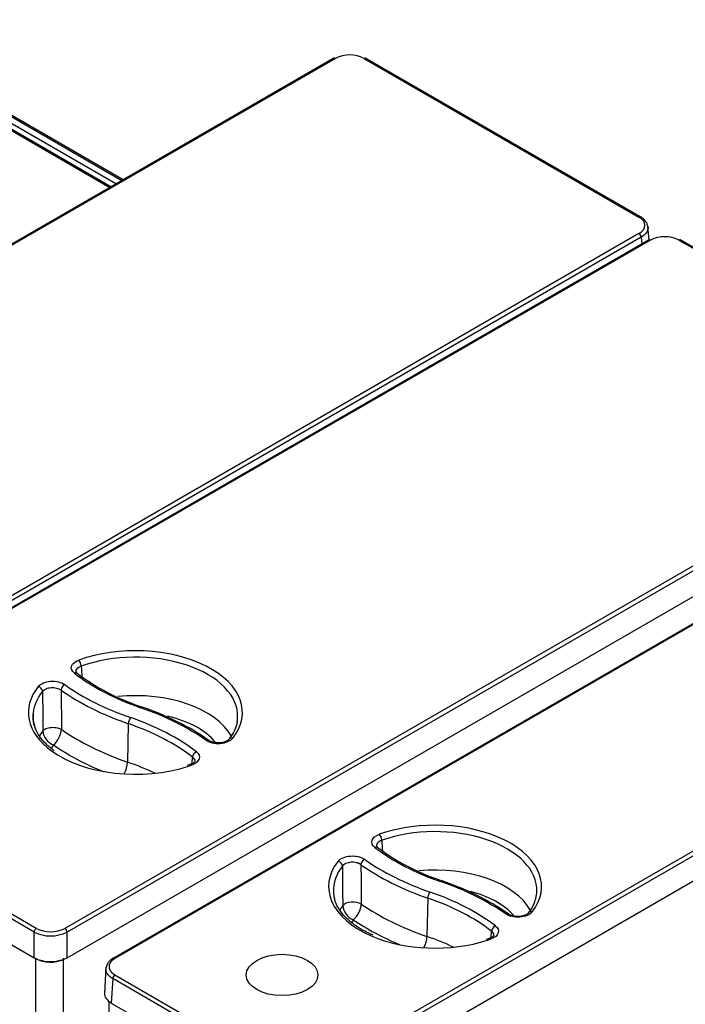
# Model space of a CAD drawing. Header units: millimetres. Extents: x 0 to 287, y 0 to 200.
# Tile 36 of 38: x 238 to 256, y 121 to 147. Entities that reach past the tile are written whole.
import ezdxf

# ---------------------------------------------------------------- set-up
doc = ezdxf.new("R2010")
doc.units = ezdxf.units.MM
doc.layers.add('134.133_BW4_CTM-', color=7, linetype='Continuous')
doc.layers.add('Standard', color=7, linetype='Continuous')

# ---------------------------------------------------------------- blocks, each defined once
blk = doc.blocks.new('SE')
at = {"layer": '134.133_BW4_CTM-', "color": 7, "linetype": 'Continuous'}
for p, q in [((240.499, 142.992), (232.803, 147.435)), ((233.974, 147.098), (240.793, 143.161)), ((240.822, 143.178), (234.024, 147.103)), ((233.568, 146.96), (240.47, 142.975)), ((233.679, 146.936), (240.505, 142.995)), ((240.632, 143.069), (233.743, 147.047)), ((246.422, 146.412), (222.803, 132.775)), ((246.464, 146.407), (222.844, 132.771)), ((247.223, 146.407), (254.528, 142.19)), ((254.569, 142.194), (247.265, 146.412)), ((254.798, 141.585), (254.767, 141.927)), ((254.528, 141.752), (230.908, 128.115)), ((254.586, 141.653), (230.967, 128.017)), ((254.789, 141.581), (231.17, 127.944)), ((254.831, 141.577), (231.211, 127.94)), ((254.586, 141.653), (254.603, 141.473)), ((255.59, 141.577), (262.895, 137.359)), ((262.936, 137.364), (255.632, 141.581)), ((262.895, 136.921), (239.275, 123.284)), ((262.953, 136.823), (239.334, 123.186)), ((239.334, 122.504), (263.012, 136.175)), ((264.182, 136.126), (240.565, 122.491)), ((264.223, 136.122), (240.606, 122.487)), ((245.809, 119.483), (269.426, 133.118)), ((269.485, 133.019), (245.868, 119.383)), ((245.868, 118.713), (269.524, 132.371)), ((239.606, 130.063), (239.572, 130.106)), ((239.175, 129.62), (239.183, 128.575)), ((240.961, 128.725), (240.939, 127.705)), ((242.659, 127.665), (242.67, 127.836)), ((238.516, 123.284), (231.211, 127.502)), ((242.615, 127.646), (242.526, 127.617)), ((238.457, 123.186), (231.152, 127.403)), ((231.094, 126.755), (238.457, 122.504)), ((247.591, 125.433), (247.557, 125.475)), ((248.917, 124.09), (248.895, 123.069)), ((238.457, 122.504), (238.457, 123.186)), ((239.334, 122.504), (239.334, 123.186)), ((250.556, 123.019), (250.47, 122.992)), ((250.601, 123.039), (250.612, 123.211)), ((238.501, 113.853), (238.501, 122.489)), ((239.231, 122.489), (239.231, 113.867)), ((240.368, 122.242), (240.327, 121.567)), ((240.547, 121.949), (240.508, 121.301)), ((244.991, 119.383), (240.547, 121.949)), ((240.606, 122.048), (245.05, 119.483)), ((240.442, 121.346), (240.442, 112.84)), ((240.508, 121.301), (244.991, 118.713))]:
    blk.add_line(p, q, dxfattribs=at)
for centre, radius, start, end in [((246.843, 145.66), 0.838, 63.0803, 116.9197), ((254.406, 141.866), 0.367, 9.4988, 63.484), ((255.211, 140.829), 0.838, 63.0803, 116.9197), ((242.83, 134.27), 5.3, 232.5313, 244.4847), ((1120.114, 188.687), 882.342, 183.797144, 183.815486), ((850.818, 133.31), 612.145, 180.348633, 180.446972), ((243.633, 135.869), 7.089, 244.1957, 251.0273), ((239.093, 122.474), 7.055, 55.3902, 71.529), ((239.147, 128.583), 0.459, 186.0394, 247.4107), ((238.586, 128.619), 0.6, 309.9932, 355.8317), ((1103.319, 182.737), 857.528, 183.81878, 183.837689), ((250.795, 129.635), 5.284, 232.6757, 244.4563), ((844.585, 128.919), 597.949, 180.381334, 180.482036), ((888.024, 130.273), 640.905, 180.473542, 180.566978), ((251.592, 131.213), 7.052, 244.1441, 251.0277), ((247.052, 117.824), 7.086, 55.5561, 71.5169), ((250.897, 124.286), 0.912, 319.6481, 354.1777), ((247.111, 123.937), 0.456, 186.1245, 247.8686), ((246.549, 123.975), 0.603, 310.3026, 355.8668), ((238.895, 124.032), 0.838, 243.0803, 296.9197), ((238.895, 124.08), 0.996, 243.887, 296.113), ((238.895, 123.391), 0.99, 243.706, 296.294), ((238.895, 123.29), 0.903, 243.0803, 293.3777), ((240.72, 122.17), 0.356, 115.714, 173.6289), ((240.678, 121.939), 0.131, 123.1564, 175.6889)]:
    blk.add_arc(centre, radius, start, end, dxfattribs=at)
for centre, major_axis, ratio, start_param, end_param in [((246.464, 146.339), (0.0417, -0.0722), 0.57735, 2.356194, 3.141593), ((247.223, 146.339), (-0.0417, -0.0722), 0.57735, 3.141593, 3.926991), ((254.528, 142.122), (-0.0417, -0.0722), 0.57735, 3.140882, 3.926991), ((254.528, 141.684), (0.0417, -0.0722), 0.57735, 0.837758, 2.356194), ((254.831, 141.509), (0.0417, -0.0722), 0.57735, 2.356194, 3.141593), ((255.59, 141.509), (-0.0417, -0.0722), 0.57735, 3.141593, 3.926991), ((241.149, 129.022), (-2.843, 0), 0.57735, 2.707334, 5.270538), ((239.643, 130.312), (-0.042, 0.118), 0.432431, 4.052388, 5.588278), ((241.149, 128.923), (-2.718, 0), 0.57735, 3.116897, 5.270538), ((239.529, 129.965), (-0.0767, -0.0987), 0.655377, 3.142626, 4.011698), ((244.398, 132.156), (-6.065, 0), 0.57735, 0.639038, 1.032356), ((241.149, 129.022), (2.843, 0), 0.57735, 2.706346, 3.813151), ((241.149, 128.923), (2.718, 0), 0.57735, 2.706346, 3.082652), ((238.57, 129.612), (-0.0973, 0.0784), 0.740371, 3.714179, 5.250069), ((239.272, 129.662), (-0.073, -0.102), 0.634748, 3.985382, 5.521272), ((244.422, 132.071), (-6.751, 0), 0.57735, 0.680267, 1.032356), ((244.422, 132.17), (-6.626, 0), 0.57735, 0.680267, 1.032356), ((241.149, 127.924), (-2.676, 0), 0.57735, 3.447181, 4.887372), ((241.149, 128.923), (2.718, 0), 0.57735, 3.082652, 3.166288), ((241.287, 129.047), (-0.041, -0.118), 0.418697, 3.117922, 3.830586), ((237.89, 125.865), (6.626, 0), 0.57735, 0.683359, 1.032356), ((241.149, 128.923), (2.718, 0), 0.57735, 3.166288, 3.348211), ((241.025, 128.784), (-0.041, -0.118), 0.418697, 3.830586, 5.366475), ((237.915, 125.879), (6.065, 0), 0.57735, 0.642644, 1.032356), ((241.149, 127.661), (-2.343, 0), 0.57735, 3.577996, 4.339219), ((241.149, 128.923), (-2.718, 0), 0.57735, -3.2432, -3.221012), ((241.149, 128.923), (-2.718, 0), 0.57735, 3.062173, 3.116897), ((241.149, 127.924), (2.676, 0), 0.57735, -3.548048, -3.438892), ((244.422, 131.072), (-6.793, 0), 0.57735, 0.690072, 1.032356), ((237.915, 125.781), (5.94, 0), 0.57735, 0.642644, 1.032356), ((243.028, 128.178), (-0.072, -0.102), 0.633158, 3.139004, 3.98349), ((237.89, 125.767), (6.751, 0), 0.57735, 0.683359, 0.70277), ((243.728, 128.229), (0.0974, -0.0783), 0.740711, 2.107541, 3.156796), ((241.149, 127.661), (2.343, 0), 0.57735, -3.518881, -3.438608), ((241.149, 129.022), (2.843, 0), 0.57735, 3.813151, 5.231168), ((244.422, 130.809), (-7.126, 0), 0.57735, 0.699773, 0.952466), ((242.77, 127.876), (-0.0763, -0.099), 0.653617, 4.009315, 5.545204), ((240.768, 127.549), (0.109, 0.315), 0.418697, 4.329953, 5.366475), ((237.915, 124.781), (5.898, 0), 0.57735, 0.880913, 1.032356), ((241.149, 129.022), (2.843, 0), 0.57735, -1.052018, -1.011407), ((242.658, 127.528), (0.042, -0.118), 0.43329, 2.446304, 3.168245), ((249.112, 124.394), (-2.829, 0), 0.57735, 2.716989, 5.263984), ((249.112, 124.295), (-2.704, 0), 0.57735, 3.116897, 5.263984), ((247.63, 125.683), (0.042, -0.118), 0.427882, 0.912793, 2.448683), ((247.514, 125.334), (-0.0764, -0.0989), 0.654006, 3.142992, 4.009838), ((252.361, 127.527), (-6.051, 0), 0.57735, 0.641849, 1.032356), ((247.238, 125.018), (-0.072, -0.102), 0.633039, 3.98335, 5.51924), ((252.386, 127.542), (-6.64, 0), 0.57735, 0.683589, 1.032356), ((249.112, 124.394), (2.829, 0), 0.57735, 2.716024, 4.069702), ((249.112, 124.295), (2.704, 0), 0.57735, 2.716024, 3.166288), ((246.536, 124.966), (0.0983, -0.0772), 0.743669, 0.56336, 2.09925), ((252.386, 127.443), (-6.765, 0), 0.57735, 0.683589, 1.032356), ((249.112, 123.296), (-2.661, 0), 0.57735, 3.450881, 4.875021), ((249.258, 124.426), (-0.041, -0.118), 0.418697, 3.14113, 3.830586), ((245.853, 121.237), (6.64, 0), 0.57735, 0.686673, 1.032356), ((249.112, 124.295), (2.704, 0), 0.57735, 3.166288, 3.279987), ((248.981, 124.148), (0.041, 0.118), 0.418697, 0.688993, 2.224883), ((245.878, 121.153), (5.926, 0), 0.57735, 0.645461, 1.032356), ((245.878, 121.251), (6.051, 0), 0.57735, 0.645461, 1.032356), ((249.112, 123.033), (-2.328, 0), 0.57735, 3.603249, 4.29947), ((249.112, 124.295), (-2.704, 0), 0.57735, -3.22732, -3.210709), ((249.112, 124.295), (-2.704, 0), 0.57735, 3.072476, 3.116897), ((249.112, 123.296), (2.661, 0), 0.57735, -3.537982, -3.442824), ((246.926, 123.832), (-0.292, -0.003), 0.521766, 3.829627, 5.879377), ((252.386, 126.444), (-6.808, 0), 0.57735, 0.693446, 1.032356), ((249.112, 123.033), (2.328, 0), 0.57735, -3.508406, -3.44316), ((252.386, 126.181), (-7.141, 0), 0.57735, 0.703202, 0.939052), ((250.988, 123.565), (-0.072, -0.102), 0.631445, 3.138962, 3.981475), ((245.853, 121.139), (6.765, 0), 0.57735, 0.686673, 0.706), ((251.69, 123.619), (0.0984, -0.0771), 0.743993, 2.098323, 3.157314), ((238.516, 123.216), (-0.0417, -0.0722), 0.57735, 3.926991, 5.445427), ((239.275, 123.216), (0.0417, -0.0722), 0.57735, 0.837758, 2.356194), ((250.711, 123.251), (0.0761, 0.0992), 0.652236, 0.86587, 2.40176), ((249.112, 124.394), (2.829, 0), 0.57735, 4.069702, 5.226206), ((248.724, 122.914), (0.109, 0.315), 0.418697, 4.3858, 5.366475), ((245.878, 120.153), (5.883, 0), 0.57735, 0.886264, 1.032356), ((249.112, 124.394), (2.829, 0), 0.57735, -1.056979, -1.017976), ((250.598, 122.902), (0.042, -0.118), 0.428733, 2.448312, 3.145427), ((240.948, 121.553), (0.621, -0.003), 0.576735, 3.109062, 3.928715), ((240.948, 121.519), (0.58, 0), 0.576647, 3.85491, 3.926382)]:
    blk.add_ellipse(centre, major_axis=major_axis, ratio=ratio, start_param=start_param, end_param=end_param, dxfattribs=at)
blk.add_ellipse((245.046, 122.046), major_axis=(0.951, 0), ratio=0.57735, dxfattribs=at)
blk.add_ellipse((245.046, 122.046), major_axis=(0.951, 0), ratio=0.57735, dxfattribs=at)
for points in [[(254.528, 141.752), (254.627, 141.809), (254.742, 141.971), (254.627, 142.133), (254.528, 142.19)], [(239.529, 130.067), (239.46, 130.121), (239.406, 130.26), (239.545, 130.379), (239.643, 130.414)], [(238.57, 129.714), (238.6, 129.751), (238.692, 129.815), (238.895, 129.862), (239.111, 129.845), (239.227, 129.796), (239.272, 129.764)], [(238.684, 129.585), (238.705, 129.612), (238.769, 129.659), (238.911, 129.692), (239.062, 129.679), (239.143, 129.643), (239.175, 129.62)], [(243.728, 128.331), (243.698, 128.294), (243.607, 128.23), (243.404, 128.183), (243.188, 128.199), (243.072, 128.249), (243.028, 128.28)], [(242.77, 127.978), (242.839, 127.925), (242.894, 127.785), (242.756, 127.666), (242.658, 127.63)], [(242.67, 127.836), (242.71, 127.806), (242.73, 127.768), (242.728, 127.731)], [(247.514, 125.436), (247.445, 125.49), (247.39, 125.63), (247.531, 125.749), (247.63, 125.785)], [(246.536, 125.068), (246.565, 125.105), (246.656, 125.17), (246.859, 125.218), (247.076, 125.202), (247.193, 125.152), (247.238, 125.121)], [(251.69, 123.721), (251.66, 123.683), (251.57, 123.619), (251.367, 123.571), (251.15, 123.587), (251.033, 123.636), (250.988, 123.667)], [(250.711, 123.353), (250.782, 123.299), (250.837, 123.158), (250.697, 123.039), (250.598, 123.004)]]:
    blk.add_open_spline(points, degree=3, dxfattribs=at)
for points, degree, knots in [([(254.767, 141.927), (254.767, 141.925), (254.768, 141.919), (254.768, 141.909), (254.768, 141.896), (254.767, 141.884), (254.765, 141.872), (254.762, 141.86), (254.759, 141.848), (254.755, 141.836), (254.75, 141.824), (254.745, 141.812), (254.739, 141.8), (254.732, 141.788), (254.725, 141.777), (254.717, 141.765), (254.708, 141.754), (254.699, 141.743), (254.688, 141.732), (254.678, 141.721), (254.666, 141.711), (254.655, 141.701), (254.642, 141.691), (254.629, 141.681), (254.615, 141.672), (254.601, 141.662), (254.591, 141.656), (254.586, 141.653)], 3, [0.4675235, 0.4675235, 0.4675235, 0.4675235, 0.4782683, 0.5, 0.5217317, 0.5434635, 0.5651955, 0.5869277, 0.6086602, 0.6303932, 0.6521267, 0.6738608, 0.6955955, 0.717331, 0.7390674, 0.7608046, 0.7825429, 0.8042823, 0.8260229, 0.8477647, 0.8695079, 0.8912525, 0.9129986, 0.9347464, 0.9564958, 0.978247, 1, 1, 1, 1]), ([(239.572, 130.106), (239.571, 130.119), (239.578, 130.178), (239.64, 130.231), (239.709, 130.255)], 3, [0.3589131, 0.3589131, 0.3589131, 0.3589131, 0.5, 1, 1, 1, 1]), ([(238.996, 128), (238.911, 128.067), (238.765, 128.183), (238.592, 128.394), (238.479, 128.61), (238.425, 128.819), (238.435, 128.942), (238.441, 129.004)], 3, [0, 0, 0, 0, 0.201871, 0.412017, 0.623269, 0.837651, 1, 1, 1, 1]), ([(243.855, 128.807), (243.855, 128.795), (243.853, 128.711), (243.791, 128.55), (243.697, 128.391), (243.639, 128.318), (243.631, 128.307)], 3, [0, 0, 0, 0, 0.063748, 0.521969, 0.938351, 1, 1, 1, 1]), ([(238.691, 128.534), (238.707, 128.554), (238.749, 128.586), (238.839, 128.616), (238.919, 128.629), (239.002, 128.629), (239.103, 128.614), (239.158, 128.591), (239.183, 128.575)], 3, [0, 0, 0, 0, 0.251517, 0.377275, 0.503033, 0.628792, 0.75455, 1, 1, 1, 1]), ([(243.63, 128.306), (243.621, 128.297), (243.606, 128.281), (243.563, 128.255), (243.505, 128.232), (243.431, 128.216), (243.345, 128.211), (243.255, 128.218), (243.166, 128.242), (243.124, 128.266), (243.1, 128.28)], 3, [0, 0, 0, 0, 0.095661, 0.199343, 0.311839, 0.433464, 0.563608, 0.701862, 0.847158, 1, 1, 1, 1]), ([(242.728, 127.731), (242.722, 127.716), (242.714, 127.696), (242.667, 127.667), (242.635, 127.654), (242.615, 127.646)], 3, [0, 0, 0, 0, 0.478925, 0.732591, 1, 1, 1, 1]), ([(247.695, 125.625), (247.691, 125.623), (247.682, 125.62), (247.67, 125.615), (247.658, 125.61), (247.647, 125.604), (247.636, 125.598), (247.626, 125.592), (247.617, 125.585), (247.608, 125.579), (247.6, 125.572), (247.593, 125.565), (247.586, 125.557), (247.58, 125.55), (247.575, 125.543), (247.571, 125.536), (247.567, 125.529), (247.564, 125.522), (247.561, 125.513), (247.558, 125.501), (247.556, 125.488), (247.556, 125.479), (247.557, 125.475)], 3, [0, 0, 0, 0, 0.0313443, 0.0628012, 0.0942667, 0.1256497, 0.1568723, 0.187869, 0.218587, 0.2489843, 0.2790154, 0.3086183, 0.3377372, 0.3663251, 0.3943428, 0.4217505, 0.448511, 0.4745922, 0.4999674, 0.5485491, 0.5995487, 0.6409061, 0.6409061, 0.6409061, 0.6409061]), ([(247.141, 124.976), (247.137, 124.979), (247.131, 124.984), (247.12, 124.991), (247.109, 124.997), (247.097, 125.003), (247.086, 125.008), (247.075, 125.013), (247.063, 125.017), (247.053, 125.021), (247.042, 125.024), (247.032, 125.027), (247.003, 125.034), (246.951, 125.042), (246.877, 125.042), (246.805, 125.031), (246.756, 125.015), (246.725, 125.001), (246.709, 124.992), (246.693, 124.981), (246.677, 124.969), (246.662, 124.955), (246.654, 124.945), (246.649, 124.94)], 3, [0, 0, 0, 0, 0.027024, 0.053507, 0.079333, 0.104394, 0.128584, 0.151805, 0.173966, 0.194984, 0.214783, 0.233297, 0.250467, 0.378044, 0.500076, 0.622022, 0.749645, 0.782118, 0.818946, 0.859705, 0.903879, 0.950866, 1, 1, 1, 1]), ([(247.465, 123.105), (247.38, 123.141), (247.207, 123.217), (246.954, 123.38), (246.728, 123.574), (246.561, 123.782), (246.464, 123.963), (246.445, 124.061), (246.439, 124.096)], 3, [0, 0, 0, 0, 0.135016, 0.329997, 0.524675, 0.719433, 0.91533, 1, 1, 1, 1]), ([(251.59, 123.694), (251.582, 123.685), (251.567, 123.669), (251.524, 123.643), (251.467, 123.621), (251.393, 123.604), (251.307, 123.598), (251.217, 123.606), (251.127, 123.629), (251.085, 123.653), (251.06, 123.668)], 3, [0, 0, 0, 0, 0.095591, 0.199182, 0.3116, 0.433182, 0.563333, 0.701646, 0.847033, 1, 1, 1, 1]), ([(250.67, 123.105), (250.664, 123.09), (250.655, 123.07), (250.608, 123.04), (250.576, 123.027), (250.556, 123.019)], 3, [0, 0, 0, 0, 0.478804, 0.732502, 1, 1, 1, 1]), ([(250.67, 123.105), (250.67, 123.106), (250.671, 123.112), (250.67, 123.123), (250.667, 123.138), (250.661, 123.153), (250.653, 123.169), (250.642, 123.184), (250.628, 123.198), (250.617, 123.207), (250.612, 123.211)], 3, [0.5880664, 0.5880664, 0.5880664, 0.5880664, 0.5995112, 0.6526926, 0.7078046, 0.7645263, 0.8224726, 0.8813326, 0.9406991, 1, 1, 1, 1]), ([(240.606, 122.487), (240.569, 122.465), (240.54, 122.44), (240.511, 122.414), (240.49, 122.386), (240.47, 122.358), (240.459, 122.328), (240.449, 122.298), (240.449, 122.267), (240.449, 122.237), (240.459, 122.207), (240.47, 122.177), (240.49, 122.149), (240.51, 122.121), (240.54, 122.095), (240.569, 122.07), (240.606, 122.048)], 2, [0, 0, 0, 0.125, 0.125, 0.25, 0.25, 0.375, 0.375, 0.5, 0.5, 0.625, 0.625, 0.75, 0.75, 0.875, 0.875, 1, 1, 1]), ([(240.565, 122.491), (240.565, 122.491), (240.565, 122.491), (240.576, 122.497), (240.591, 122.495), (240.606, 122.487)], 3, [0.496669, 0.496669, 0.496669, 0.496669, 0.5, 0.5, 1, 1, 1, 1]), ([(240.547, 121.949), (240.542, 121.951), (240.533, 121.957), (240.518, 121.967), (240.505, 121.976), (240.492, 121.986), (240.479, 121.996), (240.467, 122.006), (240.456, 122.016), (240.445, 122.027), (240.435, 122.038), (240.426, 122.049), (240.417, 122.06), (240.409, 122.071), (240.401, 122.083), (240.395, 122.094), (240.389, 122.106), (240.383, 122.118), (240.379, 122.13), (240.375, 122.142), (240.371, 122.154), (240.369, 122.166), (240.367, 122.179), (240.366, 122.191), (240.366, 122.199), (240.366, 122.203)], 3, [0, 0, 0, 0, 0.0217453, 0.0434898, 0.0652335, 0.0869765, 0.1087187, 0.1304603, 0.1522012, 0.1739415, 0.1956813, 0.2174206, 0.2391593, 0.2608976, 0.2826355, 0.304373, 0.3261102, 0.3478471, 0.3695837, 0.3913201, 0.4130563, 0.4347924, 0.4565283, 0.4782642, 0.5, 0.5, 0.5, 0.5])]:
    blk.add_open_spline(points, degree=degree, knots=knots, dxfattribs=at)

msp = doc.modelspace()

# ---------------------------------------------------------------- block references
at = {"layer": 'Standard'}
msp.add_blockref('SE', (0, 0), dxfattribs=at)

doc.saveas('drawing.dxf')
